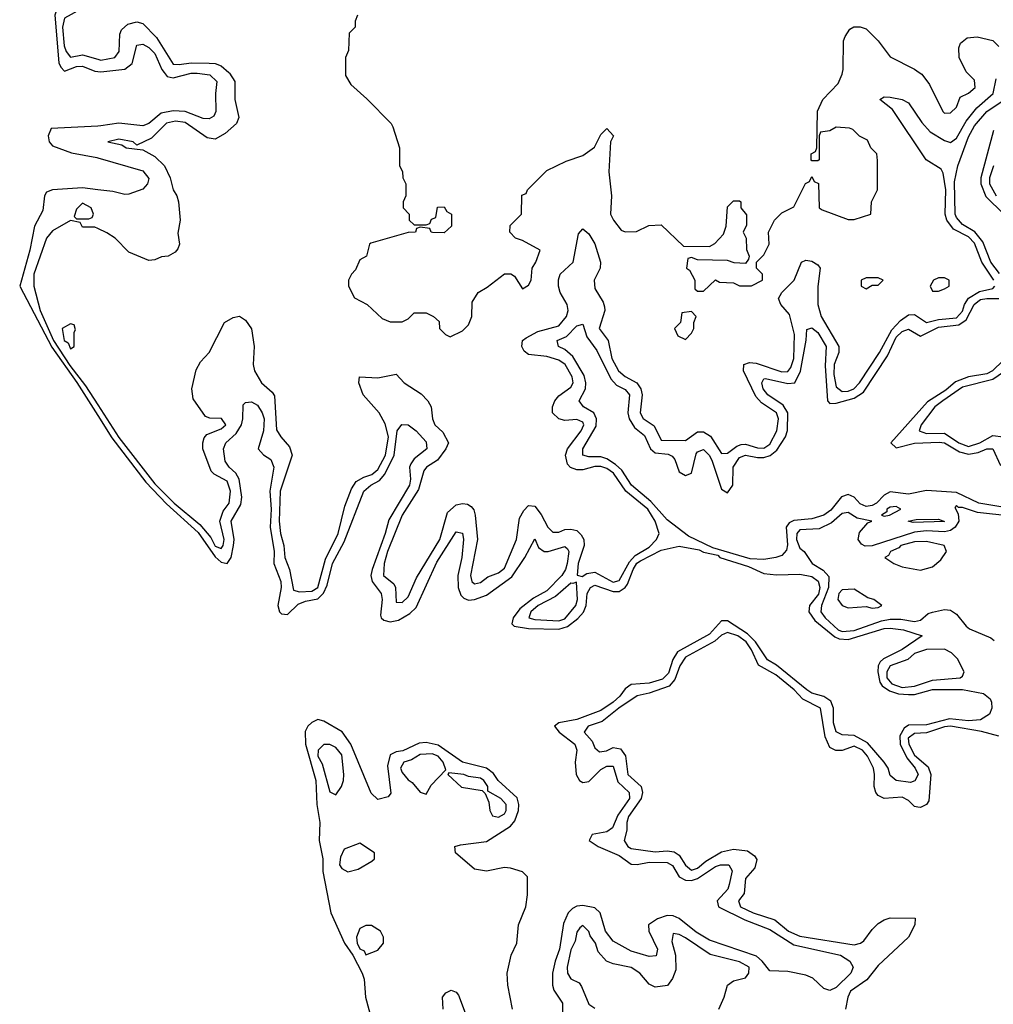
# Model space of a CAD drawing. Header units: inches. Extents: x 2710684 to 2828758, y 857022 to 965663.
# Tile 142 of 256: x 2769741 to 2772972, y 886907 to 890175. Entities that reach past the tile are written whole.
import ezdxf

# ---------------------------------------------------------------- set-up
doc = ezdxf.new("R2010")
doc.units = ezdxf.units.IN
doc.header["$MEASUREMENT"] = 0
for name, color, linetype in [('C7868', 7, 'Continuous'), ('C7869', 7, 'Continuous'), ('C7878', 7, 'Continuous'), ('C7879', 7, 'Continuous')]:
    doc.layers.add(name, color=color, linetype=linetype)

msp = doc.modelspace()

# ---------------------------------------------------------------- linework, layer by layer
at = {"layer": 'C7868', "color": 4}
for points, elevation in [([(2770000, 889821.8), (2769846, 889814), (2769835.9, 889790), (2769838.6, 889770), (2769850, 889756.5), (2769912.7, 889732.7), (2769997.2, 889717.2), (2770000, 889716.3)], 4), ([(2770000, 889610.6), (2769950, 889617), (2769850, 889610.8), (2769830, 889602.4), (2769823.8, 889590), (2769818, 889542), (2769790, 889489.2), (2769775.2, 889410), (2769741.1, 889290), (2769847.7, 889087.7), (2769930.4, 888970.4), (2770000, 888860.9)], 4), ([(2770000, 889481.5), (2769990, 889486), (2769950, 889486), (2769942, 889502), (2769910, 889508), (2769850, 889474), (2769830.4, 889450), (2769787.9, 889330), (2769787.6, 889290), (2769809.4, 889210), (2769853.6, 889110), (2769907.5, 889027.5), (2769959.5, 888959.5), (2770000, 888896.4)], 8)]:
    msp.add_lwpolyline(points, dxfattribs=dict(at, elevation=elevation))
for points, elevation in [([(2769950, 889566), (2769930, 889546), (2769922, 889522), (2769930, 889514), (2769970, 889514), (2769982, 889518), (2769986, 889530), (2769978, 889550)], 8), ([(2769910, 889166), (2769882, 889150), (2769888.8, 889110), (2769902, 889102), (2769910, 889082.8), (2769922, 889090), (2769922, 889138), (2769926, 889146), (2769922, 889162)], 12)]:
    msp.add_lwpolyline(points, close=True, dxfattribs=dict(at, elevation=elevation))
at = {"layer": 'C7869', "color": 4}
for points, elevation in [([(2770000, 890315.2), (2769990, 890318.6), (2769959.3, 890320.7), (2769932, 890308), (2769901.3, 890250), (2769870, 890224.2), (2769857.3, 890190), (2769871.5, 890031.5), (2769877.4, 890017.4), (2769890, 890004.2), (2769930, 890019.7), (2769950, 890020.6), (2769990, 890004.1), (2770000, 890002.9)], 4), ([(2770000, 890270.9), (2769990, 890271.5), (2769943.8, 890210), (2769890, 890179.7), (2769883.3, 890150), (2769888.7, 890088.7), (2769894.9, 890070), (2769910, 890050.3), (2769950, 890058.5), (2770000, 890044)], 8)]:
    msp.add_lwpolyline(points, dxfattribs=dict(at, elevation=elevation))
at = {"layer": 'C7878', "color": 4}
for points, elevation in [([(2770434.9, 890000), (2770437.6, 889997.6), (2770455.3, 889970), (2770454.9, 889910), (2770468, 889850), (2770461, 889830), (2770423, 889797), (2770390, 889778.4), (2770363.3, 889783.3), (2770290, 889834.2), (2770258.2, 889838.2), (2770228.6, 889831.4), (2770178.3, 889781.7), (2770130, 889758), (2770118, 889770), (2770070, 889779), (2770034, 889770), (2770079.8, 889759.8), (2770094, 889750), (2770150, 889742.8), (2770190, 889720.5), (2770221.3, 889690), (2770240.5, 889650), (2770250.7, 889610), (2770263, 889590), (2770268, 889570), (2770274, 889510), (2770266.4, 889466.4), (2770271, 889430), (2770265.4, 889414.6), (2770256.9, 889403.1), (2770234, 889390), (2770211.6, 889388.4), (2770190, 889378), (2770170, 889375.3), (2770103.2, 889403.2), (2770058, 889450), (2770030, 889468), (2770000, 889481.5)], 8), ([(2770220, 890000), (2770230, 889986.9), (2770250, 889982), (2770310, 889997.7), (2770330, 889998), (2770371.7, 889991.7), (2770394.9, 889970), (2770390.3, 889929.7), (2770392.4, 889870), (2770384.9, 889855.1), (2770370, 889846.3), (2770350, 889847.3), (2770289.9, 889869.9), (2770250, 889873), (2770210, 889865), (2770170, 889830.9), (2770150, 889822.2), (2770070, 889831.6), (2770010, 889822.3), (2770000, 889821.8)], 4), ([(2770822, 890000), (2770822, 889990), (2770839.6, 889959.6), (2770892.7, 889912.7), (2770974, 889830), (2770979.6, 889819.6), (2771002, 889750), (2771002, 889690), (2771011.6, 889671.6), (2771012, 889650), (2771022, 889630), (2771022, 889590), (2771014, 889570), (2771014, 889550), (2771034, 889530), (2771034, 889510), (2771050, 889494), (2771090, 889494), (2771102, 889498), (2771107.3, 889512.7), (2771122, 889518), (2771127.3, 889552.7), (2771150, 889554), (2771158, 889538), (2771174, 889530), (2771174, 889490), (2771150, 889468), (2771111.3, 889468.7), (2771106, 889470), (2771102, 889482), (2771070, 889486), (2771058, 889482), (2771054, 889470), (2771030, 889468.7), (2770906.4, 889433.6), (2770902, 889430), (2770892, 889390), (2770870, 889378), (2770855.3, 889344.7), (2770842, 889330), (2770832, 889310), (2770832, 889290), (2770851.6, 889251.6), (2770894, 889230), (2770943.6, 889183.6), (2770970, 889172), (2771010, 889172), (2771030, 889182), (2771050, 889202), (2771090, 889202), (2771114, 889190), (2771132.7, 889172.7), (2771134, 889150), (2771154, 889130), (2771170, 889122), (2771210, 889142), (2771230, 889162), (2771242, 889190), (2771243.1, 889236.9), (2771262, 889270), (2771292.5, 889287.5), (2771350, 889331.3), (2771371.1, 889331.1), (2771383.6, 889323.6), (2771410, 889282), (2771430, 889294), (2771438, 889310), (2771442, 889350), (2771454, 889370), (2771468, 889410), (2771410, 889442), (2771386, 889450), (2771368, 889470), (2771368.4, 889491.6), (2771406, 889530), (2771407.3, 889592.7), (2771422, 889598), (2771426, 889610), (2771490, 889674), (2771554.6, 889705.4), (2771610, 889724.7), (2771648.4, 889751.6), (2771670, 889794), (2771690, 889814), (2771711.3, 889790), (2771702, 889770), (2771696, 889670), (2771704.7, 889590), (2771702, 889530), (2771711.3, 889510), (2771736.9, 889476.9), (2771750, 889471.3), (2771788.4, 889471.6), (2771828.4, 889491.6), (2771870, 889494), (2771943.6, 889423.6), (2772030, 889422), (2772048.4, 889431.6), (2772076.4, 889463.6), (2772086, 889490), (2772090, 889554), (2772110, 889574), (2772130, 889574), (2772134, 889570), (2772134, 889550), (2772152.7, 889527.3), (2772152.7, 889492.7), (2772142, 889470), (2772152, 889450), (2772152.7, 889412.7), (2772162, 889390), (2772159.6, 889380.4), (2772150, 889366), (2772111.6, 889368.4), (2772090, 889375.3), (2771990, 889378), (2771970, 889386), (2771958, 889382), (2771954, 889350), (2771963.6, 889343.6), (2771982, 889310), (2771982, 889282), (2771990, 889274), (2772010, 889274), (2772050, 889312), (2772063.6, 889303.6), (2772110, 889302), (2772130, 889292), (2772170, 889292), (2772206, 889310), (2772206, 889330), (2772186, 889350), (2772186, 889370), (2772210, 889394), (2772228, 889430), (2772226, 889470), (2772246, 889510), (2772258, 889522), (2772270, 889534), (2772310, 889554), (2772348.4, 889631.6), (2772362, 889638), (2772370, 889654), (2772378, 889638), (2772391.6, 889631.6), (2772394, 889550), (2772403.6, 889543.6), (2772490, 889511.3), (2772510, 889511.3), (2772566, 889530), (2772568, 889570), (2772588, 889610), (2772587.3, 889707.3), (2772586, 889730), (2772566, 889750), (2772554.6, 889774.6), (2772528.4, 889788.4), (2772506, 889810), (2772494.6, 889814.6), (2772450, 889818), (2772430, 889806), (2772398, 889802), (2772394, 889790), (2772394, 889710), (2772390, 889706), (2772370, 889706), (2772368, 889710), (2772368, 889730), (2772382, 889738), (2772386, 889750), (2772388.4, 889871.6), (2772406, 889910), (2772457.2, 889962.8), (2772470, 889994), (2772471.5, 890000)], 12), ([(2772974.2, 889310), (2772933.6, 889370), (2772910, 889432.9), (2772890, 889453.7), (2772839.9, 889479.9), (2772817.4, 889510), (2772812.4, 889530), (2772814.3, 889610), (2772806, 889666), (2772799.1, 889679.1), (2772749.7, 889710), (2772637.4, 889877.4), (2772595.3, 889910), (2772610, 889918.8), (2772630, 889918), (2772670, 889910.4), (2772690, 889899.1), (2772734.3, 889834.3), (2772762.3, 889802.3), (2772810, 889774), (2772830, 889767.3), (2772850, 889781.6), (2772882.3, 889837.7), (2772917.6, 889882.4), (2772971.9, 889930), (2772981.5, 889978.5)], 8), ([(2772726.4, 890000), (2772734.4, 889994.4), (2772759.8, 889959.8), (2772804.7, 889870), (2772810, 889864.7), (2772830, 889866), (2772850, 889884.7), (2772862, 889918), (2772890, 889931.3), (2772912.3, 889950), (2772910, 889974), (2772884, 890000)], 12), ([(2772992.5, 889332.5), (2772963.7, 889370), (2772937.4, 889437.4), (2772910.4, 889470.4), (2772870, 889495.5), (2772850, 889518.4), (2772845.8, 889530), (2772843.3, 889636.7), (2772854.2, 889690), (2772890, 889786), (2772910, 889822.6), (2772950, 889870.2), (2772997.9, 889902.1)], 4), ([(2772972.5, 889807.5), (2772930.8, 889650), (2772930.1, 889630), (2772947.6, 889587.6), (2773006.5, 889530)], 4), ([(2770000, 889716.3), (2770150, 889673.4), (2770170, 889648), (2770164.9, 889630), (2770150, 889612.7), (2770103.7, 889596.3), (2770090, 889594.7), (2770050, 889604.2), (2770000, 889610.6)], 4), ([(2772972.5, 889690), (2772959, 889650), (2772959, 889630), (2772982, 889590)], 8), ([(2770000, 888896.4), (2770070, 888787.6), (2770190, 888634.7), (2770253.4, 888570), (2770338.9, 888498.9), (2770375.7, 888455.7), (2770390, 888427.2), (2770410, 888419.5), (2770416.8, 888430), (2770419.8, 888450), (2770404.8, 888510), (2770416.6, 888543.4), (2770436, 888570), (2770441, 888610), (2770430, 888642.9), (2770385.9, 888665.9), (2770376.1, 888676.1), (2770349, 888750), (2770349, 888770), (2770353.2, 888786.8), (2770362, 888798), (2770410, 888817.3), (2770425.2, 888830), (2770411.3, 888851.3), (2770372.5, 888852.5), (2770358, 888858), (2770317, 888917), (2770312.3, 888950), (2770327, 889013), (2770340.7, 889039.3), (2770369.5, 889070.5), (2770421.2, 889170), (2770450, 889186.8), (2770470, 889190.8), (2770490, 889178), (2770510.6, 889149.4), (2770519.3, 889090), (2770515.5, 889030), (2770520.5, 889010), (2770544, 888970), (2770579, 888939), (2770586.6, 888926.6), (2770593.7, 888813.7), (2770607.7, 888790), (2770636.7, 888756.7), (2770645.5, 888730), (2770605.2, 888610), (2770602.2, 888510), (2770606.7, 888470), (2770618, 888430), (2770620.8, 888390), (2770636, 888350), (2770650, 888281.6), (2770670, 888275.8), (2770710, 888278), (2770730, 888290.4), (2770755.4, 888384.6), (2770798.2, 888470), (2770819.8, 888560.2), (2770842.2, 888617.8), (2770858, 888642), (2770883, 888657), (2770910, 888665.6), (2770930, 888682), (2770955.4, 888730), (2770964.7, 888790), (2770953.6, 888833.6), (2770934.5, 888870), (2770880.5, 888930), (2770867, 888970), (2770869, 888990), (2770930, 888985.7), (2770990, 888998), (2771016.4, 888970), (2771073, 888933), (2771095.8, 888910), (2771106.4, 888890), (2771110.7, 888850), (2771119.1, 888830), (2771145.7, 888805.7), (2771164.4, 888770), (2771155.5, 888750), (2771127.3, 888712.7), (2771090.7, 888690), (2771082.5, 888677.5), (2771064.1, 888615.9), (2771010.2, 888530), (2770962, 888410), (2770950.3, 888370), (2770948.9, 888330), (2770982.4, 888302.4), (2770988.2, 888290), (2770990, 888241), (2771010, 888240.5), (2771030, 888258.8), (2771058.2, 888321.8), (2771135.8, 888450), (2771161.2, 888538.8), (2771190, 888564.9), (2771210, 888568.7), (2771226.7, 888566.7), (2771238.9, 888558.9), (2771248.5, 888548.5), (2771252.4, 888530), (2771260.3, 888450), (2771237.1, 888330), (2771242, 888310), (2771250, 888302), (2771270, 888306.4), (2771294.5, 888325.5), (2771330, 888338.7), (2771350, 888354), (2771389.6, 888450), (2771399.5, 888520.5), (2771413.9, 888546.1), (2771430, 888562), (2771450, 888560.7), (2771472.1, 888532.1), (2771493.7, 888490), (2771510, 888473.7), (2771530, 888473.7), (2771550, 888482.6), (2771570, 888484.2), (2771590, 888479.5), (2771604.8, 888464.8), (2771613.1, 888450), (2771614.3, 888430), (2771594.6, 888370), (2771591, 888331), (2771607.1, 888327.1), (2771623.5, 888336.5), (2771650, 888340.9), (2771710, 888307.7), (2771730, 888314), (2771764.8, 888375.2), (2771783.3, 888396.7), (2771830, 888424.5), (2771854, 888450), (2771863.7, 888470), (2771849.7, 888510), (2771825.3, 888550), (2771752.8, 888610), (2771711.7, 888670), (2771690, 888684.8), (2771670, 888692.2), (2771650, 888691.5), (2771610, 888680.8), (2771590, 888680.4), (2771568.5, 888688.5), (2771559.1, 888699.1), (2771552.6, 888730), (2771558.9, 888750), (2771604.2, 888810), (2771613.7, 888830), (2771610, 888839.3), (2771590, 888847.6), (2771550, 888844.7), (2771529.7, 888849.7), (2771509.7, 888869.7), (2771509.6, 888890), (2771517.4, 888910), (2771530, 888926.4), (2771570, 888955.5), (2771578.3, 888970), (2771574.8, 888990), (2771550.9, 889030), (2771530, 889044.4), (2771490, 889057.3), (2771430, 889063.6), (2771414.9, 889074.9), (2771407.3, 889090), (2771409.4, 889110), (2771421.5, 889118.5), (2771460, 889140), (2771530, 889158.5), (2771555.6, 889190), (2771561.5, 889210), (2771558, 889230), (2771534.5, 889270), (2771528.6, 889290), (2771528.7, 889311.3), (2771534.7, 889330), (2771577.3, 889370), (2771596, 889464), (2771610, 889481), (2771630, 889464), (2771650, 889430.8), (2771668.8, 889370), (2771667.2, 889350), (2771647.2, 889310), (2771650, 889283), (2771677.4, 889237.4), (2771681.8, 889221.8), (2771682.8, 889210), (2771663.6, 889150), (2771694, 889110), (2771705.6, 889050), (2771728, 889010), (2771750, 888990.3), (2771789.4, 888969.4), (2771802.4, 888950), (2771806.2, 888930), (2771800.3, 888870), (2771810, 888850.7), (2771846.7, 888826.7), (2771870, 888779.1), (2771950, 888778), (2771990, 888806.7), (2772010, 888807.2), (2772033.1, 888793.1), (2772070, 888735.5), (2772090, 888736.4), (2772120.4, 888759.6), (2772134.9, 888765.1), (2772150, 888766.2), (2772190, 888754.3), (2772210, 888752.9), (2772230, 888766.5), (2772253.6, 888810), (2772258.7, 888850), (2772252.1, 888870), (2772203.2, 888903.2), (2772183.7, 888923.7), (2772143, 889010), (2772143.7, 889030), (2772162.6, 889037.4), (2772185.3, 889034.7), (2772270, 889006.5), (2772290, 889006.9), (2772299.7, 889020.3), (2772309.8, 889050), (2772312.5, 889130), (2772296.2, 889196.2), (2772267, 889230), (2772259.7, 889250), (2772269.7, 889270), (2772311.5, 889310), (2772335.3, 889370), (2772350, 889377.3), (2772370, 889374), (2772390, 889361), (2772397.3, 889350), (2772390.2, 889289.8), (2772389.3, 889229.3), (2772400.2, 889190), (2772459.1, 889090), (2772459, 889070), (2772444.1, 889030), (2772443, 888997), (2772450, 888956.3), (2772470, 888940.7), (2772490, 888942.2), (2772509.6, 888950), (2772527.4, 888970), (2772594.8, 889070), (2772635, 889145), (2772664, 889176), (2772690, 889195.6), (2772710, 889196.9), (2772750, 889170.2), (2772790, 889180.1), (2772850, 889185.5), (2772870, 889207.4), (2772876.2, 889230), (2772889.3, 889250.7), (2772926.7, 889273.3), (2772970, 889282.7), (2772977.3, 889290)], 8), ([(2773010, 888555.6), (2772924.5, 888570), (2772850, 888606), (2772750, 888612), (2772690, 888600.2), (2772630, 888607.7), (2772610, 888596.4), (2772584.2, 888570), (2772570, 888562), (2772550, 888558.8), (2772530, 888568.4), (2772509.8, 888589.8), (2772490, 888598.4), (2772468.3, 888591.7), (2772432.7, 888547.3), (2772410, 888530.8), (2772370, 888518.6), (2772310, 888513), (2772295.1, 888504.9), (2772285, 888490), (2772288.5, 888431.5), (2772285.3, 888414.7), (2772270, 888396), (2772250, 888389.7), (2772210, 888382.7), (2772164.9, 888384.9), (2772041.7, 888421.7), (2771961, 888461), (2771890, 888515.3), (2771836, 888576), (2771770.8, 888630), (2771739.5, 888679.5), (2771718.6, 888698.6), (2771690, 888717.3), (2771670, 888723.7), (2771630, 888723.9), (2771609.8, 888729.8), (2771609.8, 888750), (2771653.9, 888826.1), (2771655, 888850), (2771646.6, 888870), (2771612, 888890), (2771597.6, 888910), (2771618.4, 888950), (2771620.3, 888970), (2771614.5, 888994.5), (2771576.5, 889056.5), (2771550, 889080.5), (2771529.4, 889090), (2771525.2, 889110), (2771556.1, 889123.9), (2771590, 889159.1), (2771610, 889164.7), (2771622.6, 889122.6), (2771656.8, 889076.8), (2771702.9, 888982.9), (2771722, 888962), (2771750, 888947.2), (2771764.9, 888930), (2771759.3, 888870), (2771764.1, 888850), (2771781.8, 888821.8), (2771814.4, 888794.4), (2771834.7, 888750), (2771850, 888736.9), (2771892.5, 888732.5), (2771906.3, 888726.3), (2771915.2, 888715.2), (2771930, 888674.4), (2771950, 888662.4), (2771970.6, 888669.4), (2771986.1, 888733.9), (2771990, 888740.4), (2772010, 888748.7), (2772030, 888728.5), (2772039.3, 888710), (2772070, 888617.1), (2772090, 888604.9), (2772107.1, 888630), (2772108.8, 888690), (2772130, 888721.8), (2772150, 888729.2), (2772190, 888721.3), (2772210, 888721.6), (2772231.7, 888728.3), (2772253.4, 888746.6), (2772282.2, 888790), (2772289.1, 888810.9), (2772289.8, 888870), (2772275.1, 888895.1), (2772223.9, 888930), (2772208.8, 888950), (2772203.5, 888970), (2772210, 888983), (2772215.9, 888984.1), (2772290, 888967.3), (2772313, 888970), (2772331.8, 889008.2), (2772351.5, 889111.5), (2772352.9, 889147.1), (2772370, 889152.7), (2772390, 889136.5), (2772417.6, 889090), (2772413.6, 889026.4), (2772421.7, 888910), (2772430, 888901.1), (2772450, 888902.6), (2772510, 888919), (2772541.1, 888938.9), (2772620.9, 889059.1), (2772650, 889120.8), (2772670, 889140.2), (2772690, 889147.4), (2772730, 889124.6), (2772790, 889154), (2772858.1, 889161.9), (2772881.8, 889178.2), (2772908.2, 889230), (2772920.3, 889239.7), (2772930, 889246.2), (2772950, 889249.4), (2772990.5, 889249.5)], 4), ([(2773040.9, 889079.1), (2772968.9, 889010), (2772950, 888999.9), (2772890, 888989.2), (2772846.9, 888973.1), (2772814.3, 888945.7), (2772753.8, 888906.2), (2772632.2, 888770), (2772650, 888753.7), (2772710, 888769.3), (2772792.7, 888772.7), (2772810, 888770.1), (2772860.1, 888740.1), (2772890, 888733.1), (2772922.1, 888737.9), (2772950, 888750.2), (2772970, 888750.2), (2772995.5, 888695.5)], 4), ([(2773023, 889017), (2772970, 888980.7), (2772870, 888955), (2772804, 888910), (2772778, 888890), (2772732.2, 888830), (2772725.5, 888810), (2772750, 888801.3), (2772810, 888802), (2772857.4, 888770), (2772890, 888758.6), (2772927.8, 888770), (2772970, 888794.6), (2773004.7, 888790)], 8), ([(2770000, 888860.9), (2770047, 888787), (2770160, 888640), (2770227.7, 888567.7), (2770332.8, 888472.8), (2770390, 888391.8), (2770410, 888374.7), (2770430, 888370.3), (2770442.5, 888390), (2770450.7, 888430), (2770452.4, 888450), (2770442.5, 888510), (2770474.7, 888565.3), (2770478.2, 888590), (2770469.8, 888650), (2770458.2, 888670), (2770436.4, 888690), (2770422.7, 888710), (2770417.6, 888750), (2770424.8, 888770), (2770459, 888801), (2770477.2, 888830), (2770482, 888850), (2770483, 888897), (2770490, 888904), (2770510, 888906), (2770530, 888895.8), (2770546, 888870), (2770552, 888850), (2770550.2, 888810), (2770532.2, 888750), (2770550, 888730.4), (2770575, 888715), (2770584.7, 888690), (2770570.9, 888610), (2770576.1, 888550), (2770572.3, 888490), (2770585.2, 888410), (2770584.7, 888370), (2770608.2, 888310), (2770609.2, 888290), (2770597.6, 888230), (2770602.7, 888210), (2770610, 888202.3), (2770630, 888200.8), (2770665.2, 888234.8), (2770690, 888245.4), (2770730, 888252.7), (2770748.9, 888271.1), (2770761.9, 888298.1), (2770778.7, 888370), (2770818, 888442), (2770882.8, 888610), (2770906.6, 888630), (2770934.6, 888645.4), (2770953.3, 888666.7), (2770983.9, 888730), (2770994, 888810), (2771008.8, 888831.2), (2771030, 888830.3), (2771056.4, 888810), (2771090, 888774), (2771092.2, 888750), (2771050, 888717.4), (2771039.1, 888700.9), (2771035, 888690), (2771038, 888650), (2771034.5, 888630), (2770965.7, 888514.3), (2770954, 888470), (2770910.2, 888350), (2770906.4, 888330), (2770910.2, 888310), (2770940.7, 888270), (2770943.8, 888250), (2770938.7, 888198.7), (2770940.3, 888190), (2770950, 888181.5), (2770970, 888176.2), (2770998.3, 888181.7), (2771036.1, 888203.9), (2771056.6, 888223.4), (2771125.6, 888374.4), (2771190, 888475.5), (2771210, 888470.6), (2771213.6, 888450), (2771208.2, 888390), (2771195.2, 888330), (2771195.9, 888290), (2771204.5, 888264.5), (2771214.5, 888254.5), (2771230, 888248.2), (2771250, 888250.2), (2771290, 888264.5), (2771374.1, 888325.9), (2771417.4, 888390), (2771450, 888451.3), (2771463, 888423), (2771482, 888410), (2771495.3, 888410), (2771550, 888426), (2771558.5, 888418.5), (2771563.1, 888410), (2771557.5, 888370), (2771552, 888350), (2771539.7, 888330), (2771490, 888279.3), (2771445.7, 888254.3), (2771400.5, 888219.5), (2771379.1, 888190), (2771374.4, 888170), (2771382, 888162), (2771430, 888154.1), (2771530, 888152), (2771559.1, 888160.9), (2771593.1, 888186.9), (2771611.7, 888208.3), (2771621, 888230), (2771624.5, 888270), (2771635.1, 888290), (2771650, 888298.2), (2771710, 888276.6), (2771730, 888277.4), (2771749.8, 888290), (2771758.2, 888301.8), (2771777, 888350), (2771789.5, 888370.5), (2771800.8, 888379.2), (2771870, 888414.5), (2771930, 888427.3), (2771995.8, 888415.8), (2772010, 888407.2), (2772057.3, 888397.3), (2772064, 888390), (2772159.5, 888359.5), (2772210, 888336.9), (2772252.5, 888332.5), (2772330, 888335), (2772370, 888326.4), (2772391.3, 888311.3), (2772396.6, 888290), (2772391.4, 888268.6), (2772361.5, 888230), (2772359.8, 888210), (2772380.2, 888180.2), (2772446.3, 888126.3), (2772460.3, 888120.3), (2772490, 888117.6), (2772610, 888153.7), (2772630, 888155.3), (2772674, 888150), (2772736, 888130), (2772670, 888084.6), (2772607.1, 888052.9), (2772596.8, 888043.2), (2772590.2, 888030), (2772589.3, 888010.7), (2772595.5, 887975.5), (2772603.5, 887963.5), (2772627.5, 887947.5), (2772657.7, 887937.7), (2772690, 887934.6), (2772710, 887935.6), (2772770, 887951.5), (2772870, 887951.9), (2772938.9, 887938.9), (2772961.1, 887921.1), (2772966, 887910), (2772966.7, 887890), (2772959.3, 887870), (2772929.3, 887850.7), (2772890, 887847.2), (2772826.2, 887853.8), (2772750, 887834.7), (2772690, 887833.3), (2772676.6, 887823.4), (2772662.1, 887797.9), (2772663, 887770), (2772684.6, 887724.6), (2772712.4, 887690), (2772722.7, 887670), (2772711.9, 887648.1), (2772696.9, 887643.1), (2772649.8, 887649.8), (2772630, 887666.6), (2772622.7, 887690), (2772609.8, 887710), (2772554.8, 887774.8), (2772510, 887799.4), (2772470, 887800.9), (2772450.8, 887810.8), (2772441.5, 887841.5), (2772442, 887890), (2772432.8, 887912.8), (2772410, 887928), (2772370, 887939), (2772353.5, 887950), (2772252.1, 888032.1), (2772222.7, 888050), (2772182.6, 888110), (2772156.5, 888136.5), (2772090, 888179.8), (2772070, 888179.3), (2772030, 888135.3), (2771923.7, 888076.3), (2771908.9, 888051.1), (2771894.3, 888005.7), (2771874.5, 887985.5), (2771830, 887972.8), (2771770, 887968.7), (2771750, 887954.3), (2771732.4, 887930), (2771710.2, 887910), (2771670, 887882.2), (2771590, 887852.2), (2771530, 887840.5), (2771515.5, 887830), (2771531.8, 887810), (2771583.1, 887770), (2771590.2, 887750), (2771584.5, 887710), (2771587.7, 887670), (2771598.7, 887650), (2771610, 887642.4), (2771630, 887646.7), (2771670, 887686), (2771690, 887697.6), (2771710, 887697.6), (2771725.7, 887645.7), (2771764, 887610), (2771764.5, 887590), (2771725.9, 887534.1), (2771707.9, 887492.1), (2771690, 887478.7), (2771641, 887470), (2771630.5, 887450), (2771660.5, 887430), (2771730, 887400.2), (2771770, 887372.1), (2771790, 887370.2), (2771830, 887378), (2771890, 887377.8), (2771907.4, 887367.4), (2771929.4, 887329.4), (2771950, 887318.9), (2771970, 887317.8), (2771990, 887323.8), (2772050, 887363.9), (2772066.6, 887370), (2772094.8, 887370), (2772105.3, 887350), (2772095.9, 887304.1), (2772090.9, 887289.1), (2772055.3, 887250), (2772060.4, 887230), (2772147.3, 887187.3), (2772230, 887154.5), (2772310, 887104.1), (2772464.9, 887070), (2772496, 887050), (2772506.8, 887030), (2772499.1, 887010), (2772450, 886962), (2772430, 886952), (2772410, 886959.6), (2772372.9, 886992.9), (2772350, 887003.8), (2772290, 887015.3), (2772230, 887017.6), (2772205.1, 887050), (2772186.1, 887066.1), (2772030, 887119.8), (2771985.7, 887145.7), (2771930, 887191.7), (2771910, 887200.3), (2771890, 887201.6), (2771858, 887190), (2771828.2, 887170), (2771828.7, 887150), (2771858, 887090), (2771852.9, 887067.1), (2771830, 887065.1), (2771770, 887083.5), (2771710, 887116.4), (2771684.8, 887150), (2771667.1, 887210), (2771650, 887227.1), (2771610, 887234.6), (2771590, 887232.8), (2771575.3, 887224.7), (2771560.7, 887210), (2771545.3, 887174.7), (2771532.6, 887090), (2771517.5, 887050), (2771509.2, 887010), (2771509.2, 886970), (2771514.1, 886954.1), (2771542.4, 886910), (2771541.7, 886850)], 4), ([(2773030, 888526.8), (2772919.6, 888539.6), (2772870, 888555.8), (2772856, 888556), (2772850, 888562), (2772844.5, 888555.5), (2772855.3, 888535.3), (2772857.3, 888510), (2772845.2, 888490), (2772830, 888478.9), (2772810, 888474.5), (2772750, 888478.1), (2772710, 888474.1), (2772570, 888428), (2772546.9, 888426.9), (2772534.2, 888434.2), (2772523.5, 888450), (2772527.4, 888472.6), (2772555.1, 888504.9), (2772568.7, 888510), (2772520.4, 888520.4), (2772490, 888539.5), (2772470, 888535.6), (2772435.5, 888504.5), (2772394.6, 888485.4), (2772330, 888482), (2772320.2, 888470), (2772319.1, 888450), (2772330, 888420.5), (2772344, 888410), (2772370.7, 888370), (2772407.7, 888347.7), (2772426.3, 888326.3), (2772424.6, 888290), (2772401.3, 888230), (2772399.6, 888210), (2772413.7, 888190), (2772457.4, 888150), (2772470, 888143.9), (2772510, 888147.1), (2772600.9, 888179.1), (2772630, 888185), (2772665, 888185), (2772710, 888177.4), (2772730, 888181.7), (2772756.1, 888203.9), (2772770, 888208.7), (2772810, 888217.3), (2772830, 888215.5), (2772850, 888202), (2772881.8, 888161.8), (2772893.5, 888153.5), (2772963.4, 888123.4), (2772974.6, 888114.6)], 8), ([(2772990, 887796.2), (2772932.5, 887812.5), (2772830, 887829.8), (2772810, 887827.5), (2772750, 887808), (2772710, 887805.6), (2772689.6, 887790.4), (2772691.3, 887770), (2772710, 887734), (2772755.4, 887695.4), (2772764.7, 887670), (2772757.6, 887582.4), (2772750, 887569.4), (2772730, 887559.5), (2772721.2, 887561.2), (2772710, 887563.7), (2772690, 887583.7), (2772670, 887594.7), (2772610, 887589.6), (2772590, 887599.5), (2772581.6, 887610), (2772576.3, 887630), (2772578, 887670), (2772574.3, 887690), (2772554, 887730), (2772538.3, 887750), (2772510, 887763.5), (2772470, 887749.6), (2772449.7, 887749.7), (2772430, 887759.5), (2772414.3, 887794.3), (2772398, 887890), (2772339.6, 887919.6), (2772310.9, 887950), (2772250, 887999.8), (2772192.6, 888032.6), (2772170, 888083.5), (2772151.4, 888110), (2772124, 888130), (2772090, 888141.2), (2772070, 888132.1), (2772047.4, 888112.6), (2771950, 888059.3), (2771931.2, 888030), (2771914.6, 887985.4), (2771896.8, 887963.2), (2771830, 887939.2), (2771790, 887931.1), (2771729, 887890), (2771674.1, 887845.9), (2771627.7, 887830), (2771614, 887810), (2771640.3, 887780.3), (2771650, 887758), (2771664.9, 887744.9), (2771687.9, 887747.9), (2771710, 887759.1), (2771735.2, 887755.2), (2771751.8, 887731.8), (2771758.9, 887670), (2771803.1, 887630), (2771807.9, 887610), (2771803.6, 887590), (2771761.8, 887530), (2771755.6, 887510), (2771755.6, 887484.4), (2771747.3, 887450), (2771758.8, 887430), (2771770, 887423.8), (2771850, 887412.9), (2771890, 887415.6), (2771912.4, 887412.4), (2771930, 887401.3), (2771950, 887368.4), (2771970, 887351.8), (2771990, 887359), (2772017.9, 887382.1), (2772070, 887413.1), (2772110, 887421.5), (2772156.1, 887416.1), (2772179.9, 887399.9), (2772187.7, 887387.7), (2772180.4, 887359.6), (2772150, 887324), (2772145.3, 887274.7), (2772126.4, 887250), (2772133, 887230), (2772174.8, 887210), (2772246.8, 887186.8), (2772292.4, 887150), (2772330, 887132.7), (2772510, 887103.6), (2772530.8, 887109.2), (2772542.6, 887117.4), (2772570, 887154.8), (2772590, 887174.8), (2772610, 887186.8), (2772630, 887194), (2772712.7, 887192.7), (2772711.3, 887170), (2772690.4, 887129.6), (2772590, 887035.1), (2772552.6, 886987.4), (2772498, 886950), (2772489, 886930), (2772481.6, 886890)], 8), ([(2771376.1, 886890), (2771360.4, 886970), (2771359.1, 887010), (2771372, 887070), (2771390.8, 887110), (2771396.1, 887170), (2771420.7, 887230), (2771426.3, 887270), (2771426, 887330), (2771410, 887346), (2771370, 887358.4), (2771350, 887360.7), (2771290, 887348.8), (2771250, 887355.6), (2771187.3, 887410), (2771185.2, 887430), (2771203.9, 887436.1), (2771290, 887447.2), (2771370, 887498.2), (2771384.3, 887515.7), (2771396.5, 887550), (2771398, 887570), (2771391.6, 887591.6), (2771329.4, 887649.4), (2771313.1, 887673.1), (2771290.5, 887690.5), (2771210, 887710.7), (2771130, 887767.4), (2771090, 887776), (2771066.4, 887773.6), (2771012.4, 887747.6), (2770990, 887745), (2770970, 887734.7), (2770961.7, 887698.3), (2770972.4, 887607.6), (2770964.1, 887595.9), (2770930, 887587), (2770907.1, 887607.1), (2770839.4, 887770), (2770811.2, 887811.2), (2770750, 887846), (2770730, 887852.4), (2770710, 887842.4), (2770697.6, 887830), (2770688.3, 887811.7), (2770689.4, 887770.6), (2770724.1, 887650), (2770727.5, 887570), (2770737.1, 887510), (2770734.8, 887450), (2770746.8, 887390), (2770747.3, 887347.3), (2770773.2, 887210), (2770818.8, 887110), (2770846.5, 887070), (2770877.6, 887010), (2770884.3, 886990), (2770888.8, 886930), (2770911, 886849)], 4), ([(2772060.9, 886890), (2772079.3, 886930), (2772089.6, 886970.4), (2772110, 886984.9), (2772150, 886994.8), (2772160.9, 887010), (2772162, 887030), (2772130, 887047.6), (2772032.1, 887072.1), (2771950, 887127.3), (2771930, 887138.4), (2771910, 887142), (2771904.7, 887115.3), (2771917.6, 887070), (2771918.4, 887021.6), (2771907.7, 886992.3), (2771890.7, 886969.3), (2771850, 886964), (2771830, 886974), (2771799.3, 887010), (2771770, 887029.4), (2771710, 887041.2), (2771688, 887050), (2771661.2, 887081.2), (2771652.3, 887110), (2771634, 887134), (2771630, 887148), (2771610, 887168), (2771599.6, 887160.4), (2771590, 887146), (2771584.2, 887115.8), (2771570, 887088), (2771558, 887030), (2771559.1, 887010), (2771570, 886991), (2771597.5, 886977.5), (2771605.8, 886965.8), (2771630, 886906.8), (2771650, 886893.4)], 8), ([(2771146.9, 886890), (2771143.7, 886930), (2771154.8, 886945.2), (2771173.4, 886953.4), (2771190, 886946.8), (2771197, 886937), (2771222.4, 886870)], 4)]:
    msp.add_lwpolyline(points, dxfattribs=dict(at, elevation=elevation))
for points, elevation in [([(2772590, 889318), (2772550, 889318), (2772534, 889310), (2772534, 889290), (2772550, 889282), (2772570, 889294), (2772590, 889294), (2772606, 889310)], 12), ([(2772810, 889318), (2772790, 889318), (2772774, 889310), (2772762, 889290), (2772770, 889274), (2772790, 889274), (2772810, 889282), (2772826, 889290), (2772826, 889310)], 12), ([(2771970, 889206), (2771938, 889202), (2771934, 889170), (2771914, 889150), (2771925.4, 889125.4), (2771950, 889114), (2771970, 889134), (2771978, 889150), (2771978, 889170), (2771986, 889190)], 12), ([(2772650, 888559.5), (2772630, 888556.9), (2772619.1, 888550), (2772618.5, 888541.5), (2772601, 888530), (2772610, 888527.2), (2772628, 888530), (2772665.2, 888550)], 8), ([(2772705.6, 888505.6), (2772689.3, 888510), (2772716.1, 888516.1), (2772790, 888517.3), (2772810, 888509.8)], 4), ([(2772750, 888442.4), (2772710, 888442), (2772665.5, 888430), (2772658, 888422), (2772631, 888410), (2772624, 888396), (2772612, 888390), (2772642, 888370), (2772670, 888358.8), (2772730, 888347.3), (2772770, 888358.8), (2772798, 888382), (2772817.2, 888410), (2772808.7, 888430)], 12), ([(2771588.4, 888308.4), (2771576.8, 888303.2), (2771570, 888305.1), (2771519.2, 888260.8), (2771461.1, 888230), (2771437.4, 888210), (2771430.6, 888190), (2771450, 888183.5), (2771530, 888179.3), (2771550, 888186.2), (2771587.1, 888230), (2771591.6, 888250)], 8), ([(2772510, 888284.5), (2772470, 888282), (2772459.3, 888270), (2772455.5, 888250), (2772470, 888230.7), (2772490, 888222.8), (2772550, 888227.3), (2772570, 888222), (2772590, 888224), (2772602, 888230), (2772575.3, 888250), (2772555.9, 888255.9)], 12), ([(2772810, 888085.7), (2772750, 888084.7), (2772710, 888070.9), (2772688.3, 888051.7), (2772630, 888030.7), (2772618.2, 888010), (2772619, 887990), (2772635.6, 887970), (2772670, 887958.6), (2772710, 887962.5), (2772770, 887982.6), (2772862, 887990), (2772870, 887996), (2772875.6, 888010), (2772852.9, 888052.9), (2772833.7, 888073.7)], 8), ([(2770770, 887769), (2770750, 887768.7), (2770731.3, 887750), (2770730.8, 887730), (2770744.5, 887704.5), (2770770, 887612), (2770790, 887602), (2770808.7, 887630), (2770815.3, 887650), (2770817.2, 887670), (2770810, 887735.3), (2770790, 887759.3)], 8), ([(2771110, 887738.5), (2771070, 887736.4), (2771041.7, 887718.3), (2771016, 887710), (2771004.9, 887690), (2771010, 887676), (2771030, 887651.3), (2771043.4, 887643.4), (2771070, 887611.3), (2771090, 887604.7), (2771106.3, 887633.7), (2771155.3, 887684.7), (2771146, 887710), (2771129.4, 887730)], 8), ([(2771164.7, 887675.3), (2771162, 887670), (2771207.1, 887627.1), (2771276, 887616), (2771286, 887606), (2771298, 887578), (2771301, 887550), (2771310, 887532), (2771330, 887528), (2771350, 887538.8), (2771355.1, 887550), (2771355.6, 887570), (2771338, 887590), (2771294.6, 887614.6), (2771294.5, 887630), (2771280.9, 887650), (2771270, 887657.6), (2771230, 887662.7), (2771215.3, 887670)], 8), ([(2770870, 887442), (2770818, 887422), (2770805.2, 887394.8), (2770802.8, 887370), (2770810, 887358), (2770830, 887346), (2770864.7, 887355.3), (2770910, 887382), (2770918, 887390), (2770918, 887410)], 8), ([(2770890, 887168.7), (2770870, 887158), (2770858.8, 887130), (2770860.5, 887110), (2770870, 887091), (2770883.8, 887083.8), (2770890, 887071.3), (2770930, 887086), (2770948.7, 887110), (2770948.7, 887130), (2770938, 887150), (2770908.4, 887168.4)], 8)]:
    msp.add_lwpolyline(points, close=True, dxfattribs=dict(at, elevation=elevation))
at = {"layer": 'C7879', "color": 4}
for points, elevation in [([(2770862, 890190), (2770854, 890170), (2770854, 890150), (2770834, 890130), (2770832.7, 890072.7), (2770822, 890050), (2770822, 890000)], 12), ([(2770000, 890044), (2770010, 890041.1), (2770057.2, 890050), (2770071.5, 890070), (2770073.1, 890126.9), (2770079.1, 890140.9), (2770099.6, 890160.4), (2770130, 890167.7), (2770150, 890162.8), (2770195.5, 890115.5), (2770250, 890027.4), (2770270, 890025.8), (2770310, 890032.3), (2770370.2, 890030.2), (2770390, 890029.2), (2770410, 890021.5), (2770434.9, 890000)], 8), ([(2772471.5, 890000), (2772474, 890010), (2772474.6, 890105.4), (2772480.2, 890119.8), (2772496.4, 890143.6), (2772508.9, 890151.1), (2772530, 890151.3), (2772550, 890144.7), (2772590, 890104.7), (2772630, 890052), (2772710.9, 890010.9), (2772726.4, 890000)], 12), ([(2772884, 890000), (2772882, 890002), (2772859, 890050), (2772858, 890082), (2772862.7, 890097.3), (2772885.2, 890114.8), (2772918, 890118), (2772970, 890106), (2772990, 890086)], 12), ([(2770000, 890002.9), (2770010, 890001.7), (2770090, 890011.3), (2770114.5, 890030), (2770129.8, 890090.2), (2770150, 890094.3), (2770170, 890083.2), (2770190, 890063.1), (2770212.3, 890010), (2770220, 890000)], 4)]:
    msp.add_lwpolyline(points, dxfattribs=dict(at, elevation=elevation))

doc.saveas('drawing.dxf')
